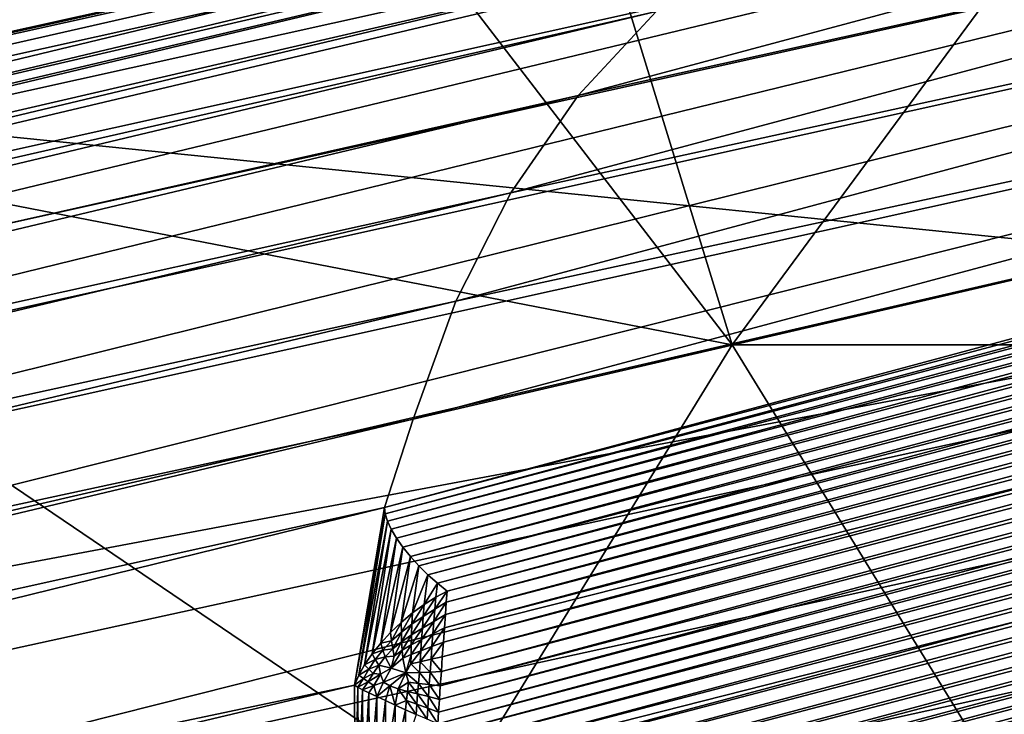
# Model space of a CAD drawing. Extents: x -0.7 to 0.7, y -0.35 to 0.35.
# Tile 206 of 226: x 0.50351 to 0.51486, y 0.2091 to 0.21711. Entities that reach past the tile are written whole.
import ezdxf

# ---------------------------------------------------------------- set-up
doc = ezdxf.new("R2010")
doc.units = 0

msp = doc.modelspace()

# ---------------------------------------------------------------- linework, layer by layer
for points in [[(0.511718, 0.213357, 0.436913), (0.504081, 0.238215, 0.436883), (0.492626, 0.238215, 0.436893)], [(0.492626, 0.217067, 0.436924), (0.511718, 0.213357, 0.436913), (0.492626, 0.238215, 0.436893)], [(0.511718, 0.213357, 0.436913), (0.523174, 0.228893, 0.436882), (0.504081, 0.238215, 0.436883)], [(0.492626, 0.225786, 0.412511), (0.504081, 0.228893, 0.412507), (0.496444, 0.216464, 0.412493)], [(0.496444, 0.216464, 0.412493), (0.504081, 0.228893, 0.412507), (0.526993, 0.213357, 0.412464)], [(0.504081, 0.228893, 0.412507), (0.526993, 0.228893, 0.412465), (0.526993, 0.213357, 0.412464)], [(0.511718, 0.213357, 0.436913), (0.53463, 0.213357, 0.436868), (0.523174, 0.228893, 0.436882)], [(0.481945, 0.211489, 0.314225), (0.524056, 0.221273, 0.008894), (0.4804, 0.211596, 0.313969)], [(0.4804, 0.211596, 0.313969), (0.524056, 0.221273, 0.008894), (0.522254, 0.221117, 0.010433)], [(0.481945, 0.211489, 0.314225), (0.525851, 0.221222, 0.007408), (0.524056, 0.221273, 0.008894)], [(0.483464, 0.21118, 0.314467), (0.525851, 0.221222, 0.007408), (0.481945, 0.211489, 0.314225)], [(0.483464, 0.21118, 0.314467), (0.527606, 0.220964, 0.006), (0.525851, 0.221222, 0.007408)], [(0.4804, 0.211596, 0.313969), (0.522254, 0.221117, 0.010433), (0.478856, 0.211497, 0.313704)], [(0.478856, 0.211497, 0.313704), (0.522254, 0.221117, 0.010433), (0.520474, 0.220757, 0.012)], [(0.484932, 0.210672, 0.314692), (0.527606, 0.220964, 0.006), (0.483464, 0.21118, 0.314467)], [(0.484932, 0.210672, 0.314692), (0.529293, 0.220504, 0.004695), (0.527606, 0.220964, 0.006)], [(0.529293, 0.220504, 0.004695), (0.509944, 0.216232, 0.006), (0.527606, 0.220964, 0.006)], [(0.527606, 0.220964, 0.006), (0.509944, 0.216232, 0.006), (0.510844, 0.217201, 0.007408)], [(0.520474, 0.220757, 0.012), (0.514128, 0.219057, 0.012), (0.45991, 0.206128, 0.253336)], [(0.475983, 0.210878, 0.32028), (0.520474, 0.220757, 0.012), (0.45991, 0.206128, 0.253336)], [(0.475983, 0.210878, 0.32028), (0.477339, 0.211195, 0.313434), (0.520474, 0.220757, 0.012)], [(0.478856, 0.211497, 0.313704), (0.520474, 0.220757, 0.012), (0.477339, 0.211195, 0.313434)], [(0.486323, 0.209974, 0.314895), (0.529293, 0.220504, 0.004695), (0.484932, 0.210672, 0.314692)], [(0.486323, 0.209974, 0.314895), (0.530881, 0.219851, 0.003515), (0.529293, 0.220504, 0.004695)], [(0.530881, 0.219851, 0.003515), (0.509169, 0.215113, 0.004695), (0.529293, 0.220504, 0.004695)], [(0.529293, 0.220504, 0.004695), (0.509169, 0.215113, 0.004695), (0.509944, 0.216232, 0.006)], [(0.487613, 0.2091, 0.315073), (0.530881, 0.219851, 0.003515), (0.486323, 0.209974, 0.314895)], [(0.487613, 0.2091, 0.315073), (0.532345, 0.219015, 0.00248), (0.530881, 0.219851, 0.003515)], [(0.532345, 0.219015, 0.00248), (0.508533, 0.213863, 0.003515), (0.530881, 0.219851, 0.003515)], [(0.530881, 0.219851, 0.003515), (0.508533, 0.213863, 0.003515), (0.509169, 0.215113, 0.004695)], [(0.512954, 0.218626, 0.010433), (0.45991, 0.206128, 0.253336), (0.514128, 0.219057, 0.012)], [(0.488781, 0.208062, 0.315223), (0.532345, 0.219015, 0.00248), (0.487613, 0.2091, 0.315073)], [(0.488781, 0.208062, 0.315223), (0.53315, 0.218338, 0.002337), (0.532345, 0.219015, 0.00248)], [(0.532345, 0.219015, 0.00248), (0.508044, 0.212503, 0.00248), (0.508533, 0.213863, 0.003515)], [(0.53315, 0.218338, 0.002337), (0.508044, 0.212503, 0.00248), (0.532345, 0.219015, 0.00248)], [(0.511853, 0.218003, 0.008894), (0.458482, 0.205637, 0.252901), (0.512954, 0.218626, 0.010433)], [(0.512954, 0.218626, 0.010433), (0.458482, 0.205637, 0.252901), (0.45991, 0.206128, 0.253336)], [(0.534774, 0.216699, 0.001705), (0.53315, 0.218338, 0.002337), (0.488781, 0.208062, 0.315223)], [(0.50771, 0.211485, 0.002358), (0.53315, 0.218338, 0.002337), (0.53324, 0.218255, 0.002257)], [(0.53315, 0.218338, 0.002337), (0.50771, 0.211485, 0.002358), (0.508044, 0.212503, 0.00248)], [(0.50771, 0.211485, 0.002358), (0.53324, 0.218255, 0.002257), (0.50772, 0.211411, 0.002236)], [(0.50772, 0.211411, 0.002236), (0.53324, 0.218255, 0.002257), (0.533315, 0.218182, 0.002134)], [(0.50772, 0.211411, 0.002236), (0.533315, 0.218182, 0.002134), (0.507746, 0.211327, 0.002109)], [(0.507746, 0.211327, 0.002109), (0.533315, 0.218182, 0.002134), (0.533379, 0.218092, 0.002007)], [(0.507746, 0.211327, 0.002109), (0.533379, 0.218092, 0.002007), (0.50779, 0.211232, 0.00198)], [(0.50779, 0.211232, 0.00198), (0.533379, 0.218092, 0.002007), (0.533396, 0.217991, 0.001842)], [(0.510844, 0.217201, 0.007408), (0.457131, 0.204955, 0.252473), (0.511853, 0.218003, 0.008894)], [(0.511853, 0.218003, 0.008894), (0.457131, 0.204955, 0.252473), (0.458482, 0.205637, 0.252901)], [(0.50779, 0.211232, 0.00198), (0.533396, 0.217991, 0.001842), (0.50785, 0.211131, 0.001851)], [(0.50785, 0.211131, 0.001851), (0.533396, 0.217991, 0.001842), (0.533428, 0.21787, 0.00172)], [(0.50785, 0.211131, 0.001851), (0.533428, 0.21787, 0.00172), (0.507924, 0.211026, 0.001726)], [(0.507924, 0.211026, 0.001726), (0.533428, 0.21787, 0.00172), (0.533446, 0.21774, 0.001604)], [(0.507924, 0.211026, 0.001726), (0.533446, 0.21774, 0.001604), (0.50801, 0.210918, 0.001608)], [(0.50801, 0.210918, 0.001608), (0.533446, 0.21774, 0.001604), (0.53345, 0.217606, 0.001498)], [(0.50801, 0.210918, 0.001608), (0.53345, 0.217606, 0.001498), (0.508106, 0.210811, 0.0015)], [(0.508106, 0.210811, 0.0015), (0.53345, 0.217606, 0.001498), (0.53344, 0.217469, 0.001404)], [(0.508106, 0.210811, 0.0015), (0.53344, 0.217469, 0.001404), (0.508211, 0.210708, 0.001405)], [(0.508211, 0.210708, 0.001405), (0.53344, 0.217469, 0.001404), (0.533415, 0.217335, 0.001324)], [(0.508211, 0.210708, 0.001405), (0.533415, 0.217335, 0.001324), (0.508321, 0.21061, 0.001325)], [(0.508321, 0.21061, 0.001325), (0.533415, 0.217335, 0.001324), (0.53338, 0.217202, 0.00126)], [(0.509944, 0.216232, 0.006), (0.455881, 0.204095, 0.252059), (0.510844, 0.217201, 0.007408)], [(0.510844, 0.217201, 0.007408), (0.455881, 0.204095, 0.252059), (0.457131, 0.204955, 0.252473)], [(0.508321, 0.21061, 0.001325), (0.53338, 0.217202, 0.00126), (0.508433, 0.210518, 0.00126)], [(0.508433, 0.210518, 0.00126), (0.533471, 0.217103, 0.001203), (0.508424, 0.210392, 0.001203)], [(0.508424, 0.210392, 0.001203), (0.533471, 0.217103, 0.001203), (0.533573, 0.216991, 0.00114)], [(0.508433, 0.210518, 0.00126), (0.53338, 0.217202, 0.00126), (0.533471, 0.217103, 0.001203)], [(0.504081, 0.200928, 0.436909), (0.492626, 0.217067, 0.436924), (0.488807, 0.200928, 0.436932)], [(0.504081, 0.200928, 0.436909), (0.511718, 0.213357, 0.436913), (0.492626, 0.217067, 0.436924)], [(0.508424, 0.210392, 0.001203), (0.533573, 0.216991, 0.00114), (0.508413, 0.210249, 0.00114)], [(0.508413, 0.210249, 0.00114), (0.533573, 0.216991, 0.00114), (0.533684, 0.216868, 0.001075)], [(0.508413, 0.210249, 0.00114), (0.533684, 0.216868, 0.001075), (0.508402, 0.210094, 0.001075)], [(0.508402, 0.210094, 0.001075), (0.533684, 0.216868, 0.001075), (0.533801, 0.216739, 0.001008)], [(0.488781, 0.208062, 0.315223), (0.489806, 0.20688, 0.315343), (0.534774, 0.216699, 0.001705)], [(0.490671, 0.205574, 0.31543), (0.534774, 0.216699, 0.001705), (0.489806, 0.20688, 0.315343)], [(0.490671, 0.205574, 0.31543), (0.535692, 0.215432, 0.00119), (0.534774, 0.216699, 0.001705)], [(0.508402, 0.210094, 0.001075), (0.533801, 0.216739, 0.001008), (0.50839, 0.20993, 0.001008)], [(0.50839, 0.20993, 0.001008), (0.533801, 0.216739, 0.001008), (0.533921, 0.216606, 0.000941)], [(0.50839, 0.20993, 0.001008), (0.533921, 0.216606, 0.000941), (0.508378, 0.209762, 0.000941)], [(0.508378, 0.209762, 0.000941), (0.533921, 0.216606, 0.000941), (0.534041, 0.216472, 0.000876)], [(0.484989, 0.21025, 0.412514), (0.496444, 0.216464, 0.412493), (0.519356, 0.200928, 0.412487)], [(0.519356, 0.200928, 0.412487), (0.496444, 0.216464, 0.412493), (0.526993, 0.213357, 0.412464)], [(0.508378, 0.209762, 0.000941), (0.534041, 0.216472, 0.000876), (0.508367, 0.209592, 0.000876)], [(0.508367, 0.209592, 0.000876), (0.534041, 0.216472, 0.000876), (0.534158, 0.21634, 0.000814)], [(0.508367, 0.209592, 0.000876), (0.534158, 0.21634, 0.000814), (0.508355, 0.209427, 0.000814)], [(0.508355, 0.209427, 0.000814), (0.534158, 0.21634, 0.000814), (0.53427, 0.216215, 0.000756)], [(0.509169, 0.215113, 0.004695), (0.454753, 0.203071, 0.251668), (0.509944, 0.216232, 0.006)], [(0.509944, 0.216232, 0.006), (0.454753, 0.203071, 0.251668), (0.455881, 0.204095, 0.252059)], [(0.508355, 0.209427, 0.000814), (0.53427, 0.216215, 0.000756), (0.508345, 0.209268, 0.000756)], [(0.508345, 0.209268, 0.000756), (0.53427, 0.216215, 0.000756), (0.534373, 0.216098, 0.000705)], [(0.508345, 0.209268, 0.000756), (0.534373, 0.216098, 0.000705), (0.508336, 0.209122, 0.000705)], [(0.508336, 0.209122, 0.000705), (0.534373, 0.216098, 0.000705), (0.534467, 0.215992, 0.000661)], [(0.508327, 0.208988, 0.000661), (0.534467, 0.215992, 0.000661), (0.534541, 0.215881, 0.00062)], [(0.508336, 0.209122, 0.000705), (0.534467, 0.215992, 0.000661), (0.508327, 0.208988, 0.000661)], [(0.508327, 0.208988, 0.000661), (0.534541, 0.215881, 0.00062), (0.508332, 0.208859, 0.00062)], [(0.508332, 0.208859, 0.00062), (0.534541, 0.215881, 0.00062), (0.534623, 0.215757, 0.000575)], [(0.508332, 0.208859, 0.00062), (0.534623, 0.215757, 0.000575), (0.508338, 0.208714, 0.000575)], [(0.508338, 0.208714, 0.000575), (0.534623, 0.215757, 0.000575), (0.534713, 0.215621, 0.00053)], [(0.508338, 0.208714, 0.000575), (0.534713, 0.215621, 0.00053), (0.508345, 0.208556, 0.00053)], [(0.508345, 0.208556, 0.00053), (0.534713, 0.215621, 0.00053), (0.534807, 0.215478, 0.000484)], [(0.49136, 0.204165, 0.315482), (0.535692, 0.215432, 0.00119), (0.490671, 0.205574, 0.31543)], [(0.49136, 0.204165, 0.315482), (0.536402, 0.214079, 0.000882), (0.535692, 0.215432, 0.00119)], [(0.508345, 0.208556, 0.00053), (0.534807, 0.215478, 0.000484), (0.508352, 0.208389, 0.000484)], [(0.508352, 0.208389, 0.000484), (0.534807, 0.215478, 0.000484), (0.534904, 0.215331, 0.000438)], [(0.508352, 0.208389, 0.000484), (0.534904, 0.215331, 0.000438), (0.508359, 0.208218, 0.000438)], [(0.508359, 0.208218, 0.000438), (0.534904, 0.215331, 0.000438), (0.535001, 0.215183, 0.000394)], [(0.508359, 0.208218, 0.000438), (0.535001, 0.215183, 0.000394), (0.508366, 0.208046, 0.000394)], [(0.508366, 0.208046, 0.000394), (0.535001, 0.215183, 0.000394), (0.535095, 0.215039, 0.000353)], [(0.508533, 0.213863, 0.003515), (0.453767, 0.201901, 0.251305), (0.509169, 0.215113, 0.004695)], [(0.509169, 0.215113, 0.004695), (0.453767, 0.201901, 0.251305), (0.454753, 0.203071, 0.251668)], [(0.508366, 0.208046, 0.000394), (0.535095, 0.215039, 0.000353), (0.508373, 0.207879, 0.000353)], [(0.508373, 0.207879, 0.000353), (0.535095, 0.215039, 0.000353), (0.535185, 0.214901, 0.000316)], [(0.508373, 0.207879, 0.000353), (0.535185, 0.214901, 0.000316), (0.50838, 0.207719, 0.000316)], [(0.50838, 0.207719, 0.000316), (0.535185, 0.214901, 0.000316), (0.535269, 0.214774, 0.000283)], [(0.50838, 0.207719, 0.000316), (0.535269, 0.214774, 0.000283), (0.508387, 0.207571, 0.000283)], [(0.508387, 0.207571, 0.000283), (0.535269, 0.214774, 0.000283), (0.535344, 0.214658, 0.000256)], [(0.508387, 0.207571, 0.000283), (0.535344, 0.214658, 0.000256), (0.508393, 0.207437, 0.000256)], [(0.508393, 0.207437, 0.000256), (0.535344, 0.214658, 0.000256), (0.535398, 0.214538, 0.000231)], [(0.508393, 0.207437, 0.000256), (0.535398, 0.214538, 0.000231), (0.508413, 0.207307, 0.000231)], [(0.508413, 0.207307, 0.000231), (0.535398, 0.214538, 0.000231), (0.535459, 0.214403, 0.000206)], [(0.508413, 0.207307, 0.000231), (0.535459, 0.214403, 0.000206), (0.508435, 0.207162, 0.000206)], [(0.508435, 0.207162, 0.000206), (0.535459, 0.214403, 0.000206), (0.535525, 0.214256, 0.000181)], [(0.508435, 0.207162, 0.000206), (0.535525, 0.214256, 0.000181), (0.508459, 0.207004, 0.000181)], [(0.508459, 0.207004, 0.000181), (0.535525, 0.214256, 0.000181), (0.535595, 0.214102, 0.000156)], [(0.491863, 0.202679, 0.3155), (0.536402, 0.214079, 0.000882), (0.49136, 0.204165, 0.315482)], [(0.491863, 0.202679, 0.3155), (0.536907, 0.212642, 0.000778), (0.536402, 0.214079, 0.000882)], [(0.508459, 0.207004, 0.000181), (0.535595, 0.214102, 0.000156), (0.508485, 0.206838, 0.000156)], [(0.508485, 0.206838, 0.000156), (0.535595, 0.214102, 0.000156), (0.535667, 0.213943, 0.000132)], [(0.508485, 0.206838, 0.000156), (0.535667, 0.213943, 0.000132), (0.508511, 0.206667, 0.000132)], [(0.508511, 0.206667, 0.000132), (0.535667, 0.213943, 0.000132), (0.535738, 0.213784, 0.000111)], [(0.508044, 0.212503, 0.00248), (0.452938, 0.200606, 0.250977), (0.508533, 0.213863, 0.003515)], [(0.508533, 0.213863, 0.003515), (0.452938, 0.200606, 0.250977), (0.453767, 0.201901, 0.251305)], [(0.508511, 0.206667, 0.000132), (0.535738, 0.213784, 0.000111), (0.508537, 0.206496, 0.000111)], [(0.508537, 0.206496, 0.000111), (0.535738, 0.213784, 0.000111), (0.535808, 0.213629, 0.000091)], [(0.508537, 0.206496, 0.000111), (0.535808, 0.213629, 0.000091), (0.508563, 0.206329, 0.000091)], [(0.508563, 0.206329, 0.000091), (0.535808, 0.213629, 0.000091), (0.535875, 0.213482, 0.000075)], [(0.508563, 0.206329, 0.000091), (0.535875, 0.213482, 0.000075), (0.508587, 0.20617, 0.000075)], [(0.508587, 0.20617, 0.000075), (0.535875, 0.213482, 0.000075), (0.535936, 0.213345, 0.000061)], [(0.511718, 0.213357, 0.436913), (0.504081, 0.200928, 0.436909), (0.523174, 0.194713, 0.436917)], [(0.523174, 0.194713, 0.436917), (0.53463, 0.213357, 0.436868), (0.511718, 0.213357, 0.436913)], [(0.508587, 0.20617, 0.000075), (0.535936, 0.213345, 0.000061), (0.50861, 0.206023, 0.000061)], [(0.50861, 0.206023, 0.000061), (0.535936, 0.213345, 0.000061), (0.535991, 0.213223, 0.000051)], [(0.50861, 0.206023, 0.000061), (0.535991, 0.213223, 0.000051), (0.50863, 0.205892, 0.000051)], [(0.53603, 0.213097, 0.000043), (0.50863, 0.205892, 0.000051), (0.535991, 0.213223, 0.000051)], [(0.53603, 0.213097, 0.000043), (0.508661, 0.205763, 0.000043), (0.50863, 0.205892, 0.000051)], [(0.536074, 0.212955, 0.000035), (0.508661, 0.205763, 0.000043), (0.53603, 0.213097, 0.000043)], [(0.536074, 0.212955, 0.000035), (0.508695, 0.205619, 0.000035), (0.508661, 0.205763, 0.000043)], [(0.536122, 0.212801, 0.000028), (0.508695, 0.205619, 0.000035), (0.536074, 0.212955, 0.000035)], [(0.536122, 0.212801, 0.000028), (0.508733, 0.205463, 0.000028), (0.508695, 0.205619, 0.000035)], [(0.536172, 0.21264, 0.000021), (0.508733, 0.205463, 0.000028), (0.536122, 0.212801, 0.000028)], [(0.491863, 0.202679, 0.3155), (0.538451, 0.206875, 0.000777), (0.536907, 0.212642, 0.000778)], [(0.536172, 0.21264, 0.000021), (0.508772, 0.205298, 0.000021), (0.508733, 0.205463, 0.000028)], [(0.536224, 0.212474, 0.000015), (0.508772, 0.205298, 0.000021), (0.536172, 0.21264, 0.000021)], [(0.508044, 0.212503, 0.00248), (0.452282, 0.199206, 0.250689), (0.452938, 0.200606, 0.250977)], [(0.50771, 0.211485, 0.002358), (0.452282, 0.199206, 0.250689), (0.508044, 0.212503, 0.00248)], [(0.536224, 0.212474, 0.000015), (0.508813, 0.205129, 0.000015), (0.508772, 0.205298, 0.000021)], [(0.536275, 0.212308, 0.00001), (0.508813, 0.205129, 0.000015), (0.536224, 0.212474, 0.000015)], [(0.536275, 0.212308, 0.00001), (0.508853, 0.20496, 0.00001), (0.508813, 0.205129, 0.000015)], [(0.536325, 0.212146, 0.000006), (0.508853, 0.20496, 0.00001), (0.536275, 0.212308, 0.00001)], [(0.536325, 0.212146, 0.000006), (0.508893, 0.204796, 0.000006), (0.508853, 0.20496, 0.00001)], [(0.536373, 0.211992, 0.000003), (0.508893, 0.204796, 0.000006), (0.536325, 0.212146, 0.000006)], [(0.536373, 0.211992, 0.000003), (0.50893, 0.204639, 0.000003), (0.508893, 0.204796, 0.000006)], [(0.536417, 0.211851, 0.000001), (0.50893, 0.204639, 0.000003), (0.536373, 0.211992, 0.000003)], [(0.536417, 0.211851, 0.000001), (0.508965, 0.204495, 0.000001), (0.50893, 0.204639, 0.000003)], [(0.536457, 0.211724), (0.508965, 0.204495, 0.000001), (0.536417, 0.211851, 0.000001)], [(0.536457, 0.211724), (0.508996, 0.204366), (0.508965, 0.204495, 0.000001)], [(0.536457, 0.211724), (0.510142, 0.200087), (0.508996, 0.204366)], [(0.536457, 0.211724), (0.537603, 0.207445), (0.510142, 0.200087)], [(0.507366, 0.209433, 0.001687), (0.45181, 0.197727, 0.250447), (0.50771, 0.211485, 0.002358)], [(0.50771, 0.211485, 0.002358), (0.45181, 0.197727, 0.250447), (0.452282, 0.199206, 0.250689)], [(0.50772, 0.211411, 0.002236), (0.507366, 0.209433, 0.001687), (0.50771, 0.211485, 0.002358)], [(0.50772, 0.211411, 0.002236), (0.507416, 0.209548, 0.00161), (0.507366, 0.209433, 0.001687)], [(0.507746, 0.211327, 0.002109), (0.507416, 0.209548, 0.00161), (0.50772, 0.211411, 0.002236)], [(0.507746, 0.211327, 0.002109), (0.507483, 0.209669, 0.001535), (0.507416, 0.209548, 0.00161)], [(0.50779, 0.211232, 0.00198), (0.507483, 0.209669, 0.001535), (0.507746, 0.211327, 0.002109)], [(0.50779, 0.211232, 0.00198), (0.507568, 0.209794, 0.001467), (0.507483, 0.209669, 0.001535)], [(0.50785, 0.211131, 0.001851), (0.507568, 0.209794, 0.001467), (0.50779, 0.211232, 0.00198)], [(0.50785, 0.211131, 0.001851), (0.507668, 0.20992, 0.001406), (0.507568, 0.209794, 0.001467)], [(0.507924, 0.211026, 0.001726), (0.507668, 0.20992, 0.001406), (0.50785, 0.211131, 0.001851)], [(0.507924, 0.211026, 0.001726), (0.50778, 0.210043, 0.001353), (0.507668, 0.20992, 0.001406)], [(0.50801, 0.210918, 0.001608), (0.50778, 0.210043, 0.001353), (0.507924, 0.211026, 0.001726)], [(0.50801, 0.210918, 0.001608), (0.507904, 0.210159, 0.001312), (0.50778, 0.210043, 0.001353)], [(0.508106, 0.210811, 0.0015), (0.507904, 0.210159, 0.001312), (0.50801, 0.210918, 0.001608)], [(0.508106, 0.210811, 0.0015), (0.508034, 0.210268, 0.001281), (0.507904, 0.210159, 0.001312)], [(0.508211, 0.210708, 0.001405), (0.508034, 0.210268, 0.001281), (0.508106, 0.210811, 0.0015)], [(0.508211, 0.210708, 0.001405), (0.508168, 0.210366, 0.001261), (0.508034, 0.210268, 0.001281)], [(0.508321, 0.21061, 0.001325), (0.508168, 0.210366, 0.001261), (0.508211, 0.210708, 0.001405)], [(0.508321, 0.21061, 0.001325), (0.508302, 0.210449, 0.001255), (0.508168, 0.210366, 0.001261)], [(0.508433, 0.210518, 0.00126), (0.508424, 0.210392, 0.001203), (0.50829, 0.210309, 0.001205)], [(0.508433, 0.210518, 0.00126), (0.50829, 0.210309, 0.001205), (0.508302, 0.210449, 0.001255)], [(0.508433, 0.210518, 0.00126), (0.508302, 0.210449, 0.001255), (0.508321, 0.21061, 0.001325)], [(0.508302, 0.210449, 0.001255), (0.50829, 0.210309, 0.001205), (0.508157, 0.210225, 0.001213)], [(0.508302, 0.210449, 0.001255), (0.508157, 0.210225, 0.001213), (0.508168, 0.210366, 0.001261)], [(0.508168, 0.210366, 0.001261), (0.508157, 0.210225, 0.001213), (0.508028, 0.210138, 0.001229)], [(0.508168, 0.210366, 0.001261), (0.508028, 0.210138, 0.001229), (0.508034, 0.210268, 0.001281)], [(0.50829, 0.210309, 0.001205), (0.508279, 0.21017, 0.001148), (0.508148, 0.210092, 0.001158)], [(0.50829, 0.210309, 0.001205), (0.508148, 0.210092, 0.001158), (0.508157, 0.210225, 0.001213)], [(0.508424, 0.210392, 0.001203), (0.508413, 0.210249, 0.00114), (0.508279, 0.21017, 0.001148)], [(0.508424, 0.210392, 0.001203), (0.508279, 0.21017, 0.001148), (0.50829, 0.210309, 0.001205)], [(0.492626, 0.19782, 0.412523), (0.484989, 0.21025, 0.412514), (0.519356, 0.200928, 0.412487)], [(0.508034, 0.210268, 0.001281), (0.507906, 0.210045, 0.001254), (0.507904, 0.210159, 0.001312)], [(0.508034, 0.210268, 0.001281), (0.508028, 0.210138, 0.001229), (0.507906, 0.210045, 0.001254)], [(0.508157, 0.210225, 0.001213), (0.508148, 0.210092, 0.001158), (0.508023, 0.210015, 0.001174)], [(0.508157, 0.210225, 0.001213), (0.508023, 0.210015, 0.001174), (0.508028, 0.210138, 0.001229)], [(0.508413, 0.210249, 0.00114), (0.508402, 0.210094, 0.001075), (0.508269, 0.210027, 0.001087)], [(0.508413, 0.210249, 0.00114), (0.508269, 0.210027, 0.001087), (0.508279, 0.21017, 0.001148)], [(0.507904, 0.210159, 0.001312), (0.507792, 0.209946, 0.001286), (0.50778, 0.210043, 0.001353)], [(0.507904, 0.210159, 0.001312), (0.507906, 0.210045, 0.001254), (0.507792, 0.209946, 0.001286)], [(0.508028, 0.210138, 0.001229), (0.507909, 0.209936, 0.001195), (0.507906, 0.210045, 0.001254)], [(0.508028, 0.210138, 0.001229), (0.508023, 0.210015, 0.001174), (0.507909, 0.209936, 0.001195)], [(0.508148, 0.210092, 0.001158), (0.50814, 0.209961, 0.001101), (0.508021, 0.209899, 0.001118)], [(0.508148, 0.210092, 0.001158), (0.508021, 0.209899, 0.001118), (0.508023, 0.210015, 0.001174)], [(0.508279, 0.21017, 0.001148), (0.508269, 0.210027, 0.001087), (0.50814, 0.209961, 0.001101)], [(0.508279, 0.21017, 0.001148), (0.50814, 0.209961, 0.001101), (0.508148, 0.210092, 0.001158)], [(0.508402, 0.210094, 0.001075), (0.50839, 0.20993, 0.001008), (0.508258, 0.209881, 0.001026)], [(0.508402, 0.210094, 0.001075), (0.508258, 0.209881, 0.001026), (0.508269, 0.210027, 0.001087)], [(0.507668, 0.20992, 0.001406), (0.50778, 0.210043, 0.001353), (0.507792, 0.209946, 0.001286)], [(0.507906, 0.210045, 0.001254), (0.507806, 0.209853, 0.001221), (0.507792, 0.209946, 0.001286)], [(0.507906, 0.210045, 0.001254), (0.507909, 0.209936, 0.001195), (0.507806, 0.209853, 0.001221)], [(0.508023, 0.210015, 0.001174), (0.507915, 0.209837, 0.001138), (0.507909, 0.209936, 0.001195)], [(0.508023, 0.210015, 0.001174), (0.508021, 0.209899, 0.001118), (0.507915, 0.209837, 0.001138)], [(0.50814, 0.209961, 0.001101), (0.508132, 0.209832, 0.001045), (0.508019, 0.209788, 0.001066)], [(0.50814, 0.209961, 0.001101), (0.508019, 0.209788, 0.001066), (0.508021, 0.209899, 0.001118)], [(0.508269, 0.210027, 0.001087), (0.508258, 0.209881, 0.001026), (0.508132, 0.209832, 0.001045)], [(0.508269, 0.210027, 0.001087), (0.508132, 0.209832, 0.001045), (0.50814, 0.209961, 0.001101)], [(0.507568, 0.209794, 0.001467), (0.507668, 0.20992, 0.001406), (0.507693, 0.209839, 0.001328)], [(0.507568, 0.209794, 0.001467), (0.507693, 0.209839, 0.001328), (0.507606, 0.20973, 0.001376)], [(0.507606, 0.20973, 0.001376), (0.507693, 0.209839, 0.001328), (0.50772, 0.209762, 0.001252)], [(0.507668, 0.20992, 0.001406), (0.507792, 0.209946, 0.001286), (0.507693, 0.209839, 0.001328)], [(0.507693, 0.209839, 0.001328), (0.507792, 0.209946, 0.001286), (0.507806, 0.209853, 0.001221)], [(0.507693, 0.209839, 0.001328), (0.507806, 0.209853, 0.001221), (0.50772, 0.209762, 0.001252)], [(0.50772, 0.209762, 0.001252), (0.507806, 0.209853, 0.001221), (0.507824, 0.209769, 0.00116)], [(0.507915, 0.209837, 0.001138), (0.507924, 0.209746, 0.001089), (0.50779, 0.209632, 0.001118)], [(0.507915, 0.209837, 0.001138), (0.50779, 0.209632, 0.001118), (0.507824, 0.209769, 0.00116)], [(0.507909, 0.209936, 0.001195), (0.507824, 0.209769, 0.00116), (0.507806, 0.209853, 0.001221)], [(0.507909, 0.209936, 0.001195), (0.507915, 0.209837, 0.001138), (0.507824, 0.209769, 0.00116)], [(0.508021, 0.209899, 0.001118), (0.507924, 0.209746, 0.001089), (0.507915, 0.209837, 0.001138)], [(0.508021, 0.209899, 0.001118), (0.508019, 0.209788, 0.001066), (0.507924, 0.209746, 0.001089)], [(0.508258, 0.209881, 0.001026), (0.508248, 0.209733, 0.000966), (0.508124, 0.209705, 0.000992)], [(0.508258, 0.209881, 0.001026), (0.508124, 0.209705, 0.000992), (0.508132, 0.209832, 0.001045)], [(0.50839, 0.20993, 0.001008), (0.508378, 0.209762, 0.000941), (0.508248, 0.209733, 0.000966)], [(0.50839, 0.20993, 0.001008), (0.508248, 0.209733, 0.000966), (0.508258, 0.209881, 0.001026)], [(0.507483, 0.209669, 0.001535), (0.507568, 0.209794, 0.001467), (0.507606, 0.20973, 0.001376)], [(0.507483, 0.209669, 0.001535), (0.507606, 0.20973, 0.001376), (0.507533, 0.20962, 0.001431)], [(0.507533, 0.20962, 0.001431), (0.507606, 0.20973, 0.001376), (0.507646, 0.209667, 0.001288)], [(0.507606, 0.20973, 0.001376), (0.50772, 0.209762, 0.001252), (0.507646, 0.209667, 0.001288)], [(0.507646, 0.209667, 0.001288), (0.50772, 0.209762, 0.001252), (0.50779, 0.209632, 0.001118)], [(0.50772, 0.209762, 0.001252), (0.507824, 0.209769, 0.00116), (0.50779, 0.209632, 0.001118)], [(0.507924, 0.209746, 0.001089), (0.507958, 0.209575, 0.001), (0.50779, 0.209632, 0.001118)], [(0.508019, 0.209788, 0.001066), (0.507958, 0.209575, 0.001), (0.507924, 0.209746, 0.001089)], [(0.508019, 0.209788, 0.001066), (0.508015, 0.20968, 0.001019), (0.507958, 0.209575, 0.001)], [(0.508132, 0.209832, 0.001045), (0.508124, 0.209705, 0.000992), (0.508015, 0.20968, 0.001019)], [(0.508132, 0.209832, 0.001045), (0.508015, 0.20968, 0.001019), (0.508019, 0.209788, 0.001066)], [(0.508238, 0.209586, 0.00091), (0.508124, 0.209705, 0.000992), (0.508248, 0.209733, 0.000966)], [(0.508367, 0.209592, 0.000876), (0.508238, 0.209586, 0.00091), (0.508248, 0.209733, 0.000966)], [(0.508367, 0.209592, 0.000876), (0.508248, 0.209733, 0.000966), (0.508378, 0.209762, 0.000941)], [(0.507416, 0.209548, 0.00161), (0.507483, 0.209669, 0.001535), (0.507533, 0.20962, 0.001431)], [(0.507416, 0.209548, 0.00161), (0.507533, 0.20962, 0.001431), (0.507469, 0.209513, 0.00149)], [(0.507469, 0.209513, 0.00149), (0.507533, 0.20962, 0.001431), (0.507583, 0.209569, 0.001328)], [(0.507533, 0.20962, 0.001431), (0.507646, 0.209667, 0.001288), (0.507583, 0.209569, 0.001328)], [(0.507583, 0.209569, 0.001328), (0.507646, 0.209667, 0.001288), (0.507664, 0.209563, 0.001216)], [(0.507646, 0.209667, 0.001288), (0.50779, 0.209632, 0.001118), (0.507664, 0.209563, 0.001216)], [(0.507664, 0.209563, 0.001216), (0.50779, 0.209632, 0.001118), (0.5077, 0.209471, 0.001134)], [(0.5077, 0.209471, 0.001134), (0.50779, 0.209632, 0.001118), (0.507958, 0.209575, 0.001)], [(0.508114, 0.209579, 0.000944), (0.507958, 0.209575, 0.001), (0.508015, 0.20968, 0.001019)], [(0.508114, 0.209579, 0.000944), (0.508015, 0.20968, 0.001019), (0.508124, 0.209705, 0.000992)], [(0.508238, 0.209586, 0.00091), (0.508114, 0.209579, 0.000944), (0.508124, 0.209705, 0.000992)], [(0.507366, 0.209433, 0.001687), (0.507416, 0.209548, 0.00161), (0.507469, 0.209513, 0.00149)], [(0.507366, 0.209433, 0.001687), (0.507469, 0.209513, 0.00149), (0.507405, 0.209411, 0.001552)], [(0.507405, 0.209411, 0.001552), (0.507469, 0.209513, 0.00149), (0.507524, 0.209474, 0.001372)], [(0.507469, 0.209513, 0.00149), (0.507583, 0.209569, 0.001328), (0.507524, 0.209474, 0.001372)], [(0.507524, 0.209474, 0.001372), (0.507583, 0.209569, 0.001328), (0.507664, 0.209563, 0.001216)], [(0.507524, 0.209474, 0.001372), (0.507664, 0.209563, 0.001216), (0.507587, 0.209431, 0.001255)], [(0.507587, 0.209431, 0.001255), (0.507664, 0.209563, 0.001216), (0.5077, 0.209471, 0.001134)], [(0.5077, 0.209471, 0.001134), (0.507958, 0.209575, 0.001), (0.507775, 0.209428, 0.001048)], [(0.507869, 0.209393, 0.000974), (0.507775, 0.209428, 0.001048), (0.507958, 0.209575, 0.001)], [(0.50799, 0.209468, 0.000945), (0.507869, 0.209393, 0.000974), (0.507958, 0.209575, 0.001)], [(0.508104, 0.209455, 0.0009), (0.507958, 0.209575, 0.001), (0.508114, 0.209579, 0.000944)], [(0.508104, 0.209455, 0.0009), (0.50799, 0.209468, 0.000945), (0.507958, 0.209575, 0.001)], [(0.508228, 0.209442, 0.000857), (0.508104, 0.209455, 0.0009), (0.508114, 0.209579, 0.000944)], [(0.508228, 0.209442, 0.000857), (0.508114, 0.209579, 0.000944), (0.508238, 0.209586, 0.00091)], [(0.508355, 0.209427, 0.000814), (0.508228, 0.209442, 0.000857), (0.508238, 0.209586, 0.00091)], [(0.508355, 0.209427, 0.000814), (0.508238, 0.209586, 0.00091), (0.508367, 0.209592, 0.000876)], [(0.507366, 0.209433, 0.001687), (0.45153, 0.196193, 0.250254), (0.45181, 0.197727, 0.250447)], [(0.507375, 0.207908, 0.001177), (0.45153, 0.196193, 0.250254), (0.507366, 0.209433, 0.001687)], [(0.507405, 0.209411, 0.001552), (0.507375, 0.207908, 0.001177), (0.507366, 0.209433, 0.001687)], [(0.507405, 0.209411, 0.001552), (0.507411, 0.208015, 0.001087), (0.507375, 0.207908, 0.001177)], [(0.507405, 0.209411, 0.001552), (0.507524, 0.209474, 0.001372), (0.50746, 0.209382, 0.001416)], [(0.50746, 0.209382, 0.001416), (0.507411, 0.208015, 0.001087), (0.507405, 0.209411, 0.001552)], [(0.50746, 0.209382, 0.001416), (0.507524, 0.209474, 0.001372), (0.507587, 0.209431, 0.001255)], [(0.50746, 0.209382, 0.001416), (0.507587, 0.209431, 0.001255), (0.507533, 0.209346, 0.001283)], [(0.507533, 0.209346, 0.001283), (0.507587, 0.209431, 0.001255), (0.507622, 0.209303, 0.001155)], [(0.507587, 0.209431, 0.001255), (0.5077, 0.209471, 0.001134), (0.507622, 0.209303, 0.001155)], [(0.507622, 0.209303, 0.001155), (0.5077, 0.209471, 0.001134), (0.507775, 0.209428, 0.001048)], [(0.507622, 0.209303, 0.001155), (0.507775, 0.209428, 0.001048), (0.507722, 0.209256, 0.001035)], [(0.507834, 0.209205, 0.000928), (0.507722, 0.209256, 0.001035), (0.507775, 0.209428, 0.001048)], [(0.507834, 0.209205, 0.000928), (0.507775, 0.209428, 0.001048), (0.507869, 0.209393, 0.000974)], [(0.507964, 0.209257, 0.000873), (0.507834, 0.209205, 0.000928), (0.507869, 0.209393, 0.000974)], [(0.507976, 0.209362, 0.00091), (0.507869, 0.209393, 0.000974), (0.50799, 0.209468, 0.000945)], [(0.507964, 0.209257, 0.000873), (0.507869, 0.209393, 0.000974), (0.507976, 0.209362, 0.00091)], [(0.508094, 0.209334, 0.000855), (0.507976, 0.209362, 0.00091), (0.50799, 0.209468, 0.000945)], [(0.508094, 0.209334, 0.000855), (0.50799, 0.209468, 0.000945), (0.508104, 0.209455, 0.0009)], [(0.508218, 0.209304, 0.000806), (0.508094, 0.209334, 0.000855), (0.508104, 0.209455, 0.0009)], [(0.508218, 0.209304, 0.000806), (0.508104, 0.209455, 0.0009), (0.508228, 0.209442, 0.000857)], [(0.508345, 0.209268, 0.000756), (0.508218, 0.209304, 0.000806), (0.508228, 0.209442, 0.000857)], [(0.508345, 0.209268, 0.000756), (0.508228, 0.209442, 0.000857), (0.508355, 0.209427, 0.000814)], [(0.50746, 0.209382, 0.001416), (0.507466, 0.208129, 0.000999), (0.507411, 0.208015, 0.001087)], [(0.507533, 0.209346, 0.001283), (0.507466, 0.208129, 0.000999), (0.50746, 0.209382, 0.001416)], [(0.507533, 0.209346, 0.001283), (0.507537, 0.208249, 0.000918), (0.507466, 0.208129, 0.000999)], [(0.507622, 0.209303, 0.001155), (0.507537, 0.208249, 0.000918), (0.507533, 0.209346, 0.001283)], [(0.507622, 0.209303, 0.001155), (0.507625, 0.208371, 0.000845), (0.507537, 0.208249, 0.000918)], [(0.507722, 0.209256, 0.001035), (0.507625, 0.208371, 0.000845), (0.507622, 0.209303, 0.001155)], [(0.508085, 0.209215, 0.000808), (0.507964, 0.209257, 0.000873), (0.507976, 0.209362, 0.00091)], [(0.508085, 0.209215, 0.000808), (0.507976, 0.209362, 0.00091), (0.508094, 0.209334, 0.000855)], [(0.50821, 0.209171, 0.000754), (0.508085, 0.209215, 0.000808), (0.508094, 0.209334, 0.000855)], [(0.50821, 0.209171, 0.000754), (0.508094, 0.209334, 0.000855), (0.508218, 0.209304, 0.000806)], [(0.508336, 0.209122, 0.000705), (0.50821, 0.209171, 0.000754), (0.508218, 0.209304, 0.000806)], [(0.508336, 0.209122, 0.000705), (0.508218, 0.209304, 0.000806), (0.508345, 0.209268, 0.000756)], [(0.507722, 0.209256, 0.001035), (0.507724, 0.208492, 0.000782), (0.507625, 0.208371, 0.000845)], [(0.507834, 0.209205, 0.000928), (0.507724, 0.208492, 0.000782), (0.507722, 0.209256, 0.001035)], [(0.507834, 0.209205, 0.000928), (0.507835, 0.208609, 0.000731), (0.507724, 0.208492, 0.000782)], [(0.507953, 0.209152, 0.000835), (0.507834, 0.209205, 0.000928), (0.507964, 0.209257, 0.000873)], [(0.507953, 0.209152, 0.000835), (0.507835, 0.208609, 0.000731), (0.507834, 0.209205, 0.000928)], [(0.508077, 0.209097, 0.000758), (0.507953, 0.209152, 0.000835), (0.507964, 0.209257, 0.000873)], [(0.508077, 0.209097, 0.000758), (0.507964, 0.209257, 0.000873), (0.508085, 0.209215, 0.000808)], [(0.508203, 0.209043, 0.0007), (0.508077, 0.209097, 0.000758), (0.508085, 0.209215, 0.000808)], [(0.508203, 0.209043, 0.0007), (0.508085, 0.209215, 0.000808), (0.50821, 0.209171, 0.000754)], [(0.508327, 0.208988, 0.000661), (0.508203, 0.209043, 0.0007), (0.50821, 0.209171, 0.000754)], [(0.508327, 0.208988, 0.000661), (0.50821, 0.209171, 0.000754), (0.508336, 0.209122, 0.000705)], [(0.507953, 0.209152, 0.000835), (0.507954, 0.20872, 0.000692), (0.507835, 0.208609, 0.000731)], [(0.508077, 0.209097, 0.000758), (0.507954, 0.20872, 0.000692), (0.507953, 0.209152, 0.000835)]]:
    msp.add_3dface(points)

doc.saveas('drawing.dxf')
